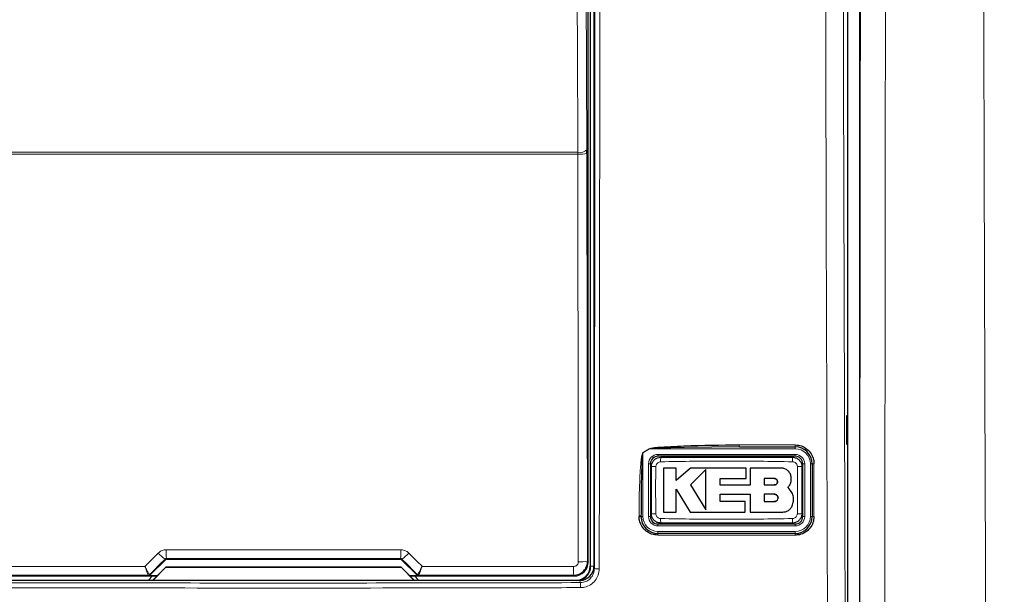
# Model space of a CAD drawing. Header units: millimetres. Extents: x 5 to 418, y 2 to 292.
# Tile 18 of 74: x 103 to 121, y 150 to 160. Entities that reach past the tile are written whole.
import ezdxf

# ---------------------------------------------------------------- set-up
doc = ezdxf.new("R2010")
doc.units = ezdxf.units.MM
doc.layers.add('SLD-0', color=7, linetype='Continuous')
doc.styles.add('SLDTEXTSTYLE0', font='TXT', dxfattribs={"width": 0.605})
doc.dimstyles.new('SLDDIMSTYLE3', dxfattribs={"dimtxt": 3.5, "dimasz": 3.302, "dimexe": 0, "dimexo": 0.0625, "dimgap": 0.875, "dimtad": 1, "dimdec": 1, "dimlfac": 6, "dimrnd": 1e-09, "dimzin": 12, "dimdsep": 46, "dimtxsty": 'SLDTEXTSTYLE0', "dimsah": 1, "dimcen": 0.09, "dimadec": 0, "dimazin": 3, "dimtfac": 1, "dimtofl": 0, "dimtmove": 0, "dimatfit": 3, "dimfxl": 1, "dimfrac": 2, "dimtolj": 1, "dimtzin": 12, "dimarcsym": 0})

# ---------------------------------------------------------------- blocks, each defined once
blk = doc.blocks.new('_D_8')
at = {"layer": 'SLD-0', "color": 7}
for p, q in [((120.137, 250.253), (137.16, 250.253)), ((136.16, 250.253), (136.16, 95.859)), ((112.61, 95.859), (137.16, 95.859))]:
    blk.add_line(p, q, dxfattribs=at)
for centre, start, end in [((133.475, 173.7), 63.4349, 116.5651), ((133.475, 172.412), 243.4349, 296.5651)]:
    blk.add_arc(centre, 6.006, start, end, dxfattribs=at)
for points in [[(136.16, 250.253), (135.652, 246.951), (136.668, 246.951)], [(136.16, 95.859), (136.668, 99.161), (135.652, 99.161)]]:
    blk.add_solid(points, dxfattribs=at)
at = {"layer": 'SLD-0', "color": 7, "insert": (131.649, 167.041), "char_height": 3.5, "attachment_point": 1, "rotation": 90, "style": 'SLDTEXTSTYLE0'}
blk.add_mtext('926,4', dxfattribs=at)

msp = doc.modelspace()

# ---------------------------------------------------------------- linework, layer by layer
at = {"color": 7, "linetype": 'Continuous', "lineweight": 25}
for p, q in [((118.2633, 183.8981), (118.2633, 149.1783)), ((118.0618, 149.3128), (118.0618, 171.919)), ((113.4951, 169.3799), (113.4951, 150.5632)), ((113.5618, 169.3966), (113.5618, 150.5638)), ((113.4588, 150.6411), (113.4588, 169.302)), ((113.4377, 157.882), (113.4376, 157.9475)), ((118.0609, 153.2299), (118.0355, 153.2303)), ((118.0355, 153.2303), (118.0355, 152.7294)), ((118.0609, 152.7299), (118.0609, 153.2299)), ((116.1385, 152.6799), (115.1572, 152.6715)), ((116.1385, 152.6799), (117.1284, 152.6799)), ((118.0355, 152.7294), (118.0609, 152.7299)), ((117.1284, 152.5132), (114.6951, 152.5132)), ((114.5618, 152.3799), (114.5618, 151.4466)), ((115.0173, 152.3056), (114.7918, 152.3056)), ((115.0173, 152.087), (115.0173, 152.3056)), ((115.2738, 152.3056), (115.0173, 152.087)), ((116.2575, 152.3056), (115.2738, 152.3056)), ((115.5427, 152.2812), (115.2738, 152.0046)), ((116.2575, 152.1204), (116.2575, 152.3056)), ((116.3288, 152.3056), (116.3288, 152.0022)), ((116.871, 152.3056), (116.3288, 152.3056)), ((117.2618, 151.4466), (117.2618, 152.3799)), ((117.4284, 152.3799), (117.4284, 151.4466)), ((115.7979, 152.1204), (116.2575, 152.1204)), ((115.7979, 152.0022), (115.7979, 152.1204)), ((116.7572, 152.1189), (116.5788, 152.1189)), ((116.5788, 152.1189), (116.5788, 152.0046)), ((115.0171, 151.933), (115.2653, 151.5252)), ((115.0171, 151.5252), (115.0171, 151.933)), ((115.2738, 152.0046), (115.5427, 151.5626)), ((116.3288, 152.0022), (115.7979, 152.0022)), ((116.5788, 152.0046), (116.7572, 152.0046)), ((117.0582, 151.8907), (116.9999, 151.9629)), ((115.798, 151.8408), (116.3288, 151.8408)), ((115.798, 151.7101), (115.798, 151.8408)), ((116.3288, 151.8408), (116.3288, 151.5252)), ((116.5788, 151.8408), (116.5788, 151.7101)), ((116.7572, 151.8408), (116.5788, 151.8408)), ((116.2391, 151.7101), (115.798, 151.7101)), ((116.2391, 151.5252), (116.2391, 151.7101)), ((116.5788, 151.7101), (116.7572, 151.7101)), ((114.3951, 151.4466), (114.3951, 151.4581)), ((114.7918, 151.5252), (115.0171, 151.5252)), ((115.2653, 151.5252), (116.2391, 151.5252)), ((116.3288, 151.5252), (116.9107, 151.5252)), ((114.6951, 151.3132), (117.1284, 151.3132)), ((117.1284, 151.1466), (114.6951, 151.1466)), ((105.6936, 150.4034), (105.9687, 150.6785)), ((105.7414, 150.3132), (105.9774, 150.5492)), ((105.9784, 150.5466), (105.7451, 150.3132)), ((105.9774, 150.5492), (105.9784, 150.5466)), ((105.9774, 150.5492), (110.1462, 150.5492)), ((110.1451, 150.5466), (105.9784, 150.5466)), ((105.9922, 150.6882), (110.1313, 150.6882)), ((110.1462, 150.5492), (110.1451, 150.5466)), ((110.3784, 150.3132), (110.1451, 150.5466)), ((110.1462, 150.5492), (110.3821, 150.3132)), ((110.1549, 150.6785), (110.43, 150.4034)), ((102.9147, 150.3912), (105.8194, 150.3912)), ((105.7437, 150.3912), (105.6683, 150.3158)), ((105.8218, 150.3936), (105.67, 150.3936)), ((110.4535, 150.3936), (110.3018, 150.3936)), ((110.3042, 150.3912), (113.2088, 150.3912)), ((110.4553, 150.3158), (110.3798, 150.3912)), ((113.3121, 150.3132), (102.8114, 150.3132)), ((105.6683, 150.3158), (105.6683, 150.3132)), ((110.4553, 150.3132), (110.4553, 150.3158))]:
    msp.add_line(p, q, dxfattribs=at)
at = {"color": 7, "linetype": 'Continuous', "lineweight": 18}
for p, q in [((113.5024, 150.5632), (113.5024, 169.3799)), ((113.277, 157.8716), (102.8466, 157.8716)), ((102.847, 157.9043), (113.2766, 157.9043)), ((113.277, 157.8716), (113.2766, 157.9043)), ((113.4377, 157.882), (113.4456, 150.6543)), ((114.5432, 152.6466), (114.4284, 152.5729)), ((114.5419, 152.6486), (114.5432, 152.6466)), ((117.1284, 152.6466), (114.5432, 152.6466)), ((116.1369, 152.7152), (117.1266, 152.7152)), ((117.1284, 152.6466), (117.1284, 152.6799)), ((114.4284, 152.5729), (114.4271, 152.5749)), ((114.4284, 152.5729), (114.4284, 151.4466)), ((114.6951, 152.5466), (117.1284, 152.5466)), ((114.6951, 152.5466), (114.6951, 152.5132)), ((117.1284, 152.5466), (117.1284, 152.5132)), ((114.5284, 151.4466), (114.5284, 152.3799)), ((114.5284, 152.3799), (114.5618, 152.3799)), ((117.2618, 152.3799), (117.2951, 152.3799)), ((117.2951, 152.3799), (117.2951, 151.4466)), ((117.3951, 152.3799), (117.4284, 152.3799)), ((117.3951, 151.4466), (117.3951, 152.3799)), ((114.3605, 151.4487), (114.3605, 151.4602)), ((114.4284, 151.4466), (114.3951, 151.4466)), ((114.5284, 151.4466), (114.5618, 151.4466)), ((117.2618, 151.4466), (117.2951, 151.4466)), ((117.3951, 151.4466), (117.4284, 151.4466)), ((114.6951, 151.3132), (114.6951, 151.2799)), ((117.1284, 151.2799), (114.6951, 151.2799)), ((117.1284, 151.3132), (117.1284, 151.2799)), ((117.1266, 151.1153), (114.6938, 151.1153)), ((114.6951, 151.1799), (114.6951, 151.1466)), ((114.6951, 151.1799), (117.1284, 151.1799)), ((117.1284, 151.1799), (117.1284, 151.1466)), ((105.9687, 150.6785), (105.9636, 150.6907)), ((105.9871, 150.7006), (105.9922, 150.6882)), ((110.1313, 150.6882), (110.1364, 150.7006)), ((110.1599, 150.6907), (110.1549, 150.6785)), ((113.4456, 150.6543), (113.4588, 150.6411)), ((113.5024, 150.5632), (113.4951, 150.5632)), ((113.5024, 150.5632), (113.5618, 150.5632)), ((113.5618, 150.5638), (113.5698, 150.5237)), ((105.6651, 150.4055), (105.665, 150.4056)), ((105.67, 150.3936), (105.6651, 150.4055)), ((105.6887, 150.4153), (105.6885, 150.4153)), ((105.6887, 150.4153), (105.6936, 150.4034)), ((110.43, 150.4034), (110.4349, 150.4153)), ((110.4349, 150.4153), (110.4351, 150.4153)), ((110.4585, 150.4055), (110.4535, 150.3936)), ((110.4586, 150.4056), (110.4585, 150.4055)), ((113.2088, 150.3912), (113.1957, 150.4043)), ((113.32, 150.2735), (113.3121, 150.3132))]:
    msp.add_line(p, q, dxfattribs=at)
at = {"color": 7, "linetype": 'Continuous', "lineweight": 18, "flags": 128}
for points in [[(113.2766, 157.9043), (113.2751, 158.2263), (113.269, 159.5141), (113.2448, 164.6652), (113.2366, 166.4102)], [(113.3977, 166.4534), (113.4176, 162.2114), (113.4376, 157.9475)], [(113.2849, 150.644), (113.2845, 150.9766), (113.2831, 152.3074), (113.277, 157.8716)]]:
    msp.add_lwpolyline(points, dxfattribs=at)
at = {"color": 7, "linetype": 'Continuous', "lineweight": 18}
for centre, radius, start, end in [((113.3111, 158.0973), 0.1961, 259.85332, 310.15136), ((113.3143, 158.5432), 0.6727, 266.81598, 280.57109), ((116.3215, 152.7061), 0.1848, 177.15423, 188.14169), ((117.2913, 152.7061), 0.165, 176.81302, 189.1309), ((117.1284, 152.3799), 0.2667, 0, 90), ((114.6951, 152.3799), 0.1667, 90, 180), ((115.7531, 152.436), 1.0098, 176.56216, 181.10549), ((116.071, 152.436), 1.0093, 358.89403, 3.43939), ((117.1284, 152.3799), 0.1667, 0, 90), ((114.639, 151.3659), 0.9659, 88.84251, 93.59694), ((117.1845, 151.3658), 0.966, 86.40337, 91.15738), ((117.4523, 152.2549), 0.1273, 86.60847, 100.82355), ((114.3693, 151.3197), 0.1408, 79.45271, 93.60081), ((114.3693, 151.3082), 0.1407, 79.44904, 93.60204), ((114.6951, 151.4466), 0.2667, 180, 270), ((114.6951, 151.4466), 0.1667, 180, 270), ((114.639, 152.4602), 0.9656, 266.40183, 271.15784), ((115.7515, 151.3904), 1.0082, 178.89291, 183.443), ((116.0714, 151.3904), 1.0088, 356.55901, 1.10646), ((117.1284, 151.4466), 0.1667, 270, 0), ((117.1284, 151.4466), 0.2667, 270, 0), ((117.1845, 152.4601), 0.9655, 268.842, 273.5986), ((117.4523, 151.3251), 0.1237, 86.51262, 101.13723), ((114.8836, 151.1228), 0.19, 172.81916, 182.25153), ((117.2661, 151.1228), 0.1397, 170.21, 183.05606), ((106.4108, 151.3126), 0.766, 222.19195, 234.28187), ((108.8108, 150.8211), 2.8262, 179.27525, 182.44393), ((107.3128, 150.8211), 2.8262, 357.55607, 0.72475), ((109.7128, 151.3126), 0.766, 305.71813, 317.80805), ((112.0559, 150.5249), 1.1462, 353.962, 1.78482), ((113.3222, 151.3155), 0.6725, 266.81619, 280.57211), ((105.6651, 150.4388), 0.0333, 270.00748, 314.99252), ((110.4585, 150.4388), 0.0333, 225.00748, 269.99252), ((113.6349, 150.8718), 0.3541, 259.41118, 273.41218), ((112.4677, 150.2036), 0.8552, 358.75889, 4.69162)]:
    msp.add_arc(centre, radius, start, end, dxfattribs=at)
at = {"color": 7, "linetype": 'Continuous', "lineweight": 25}
for centre, radius, start, end in [((117.1284, 152.3799), 0.3, 0, 90), ((114.6951, 152.3799), 0.1333, 90, 180), ((117.1284, 152.3799), 0.1333, 0, 90), ((114.6951, 151.4466), 0.3, 180, 270), ((114.6951, 151.4466), 0.1333, 180, 270), ((117.1284, 151.4466), 0.1333, 270, 0), ((117.1284, 151.4466), 0.3, 270, 0), ((113.2451, 150.5632), 0.25, 270, 0), ((113.2451, 150.5632), 0.2573, 283.67927, 0), ((105.6649, 150.4389), 0.0333, 270.06102, 314.97735), ((110.4586, 150.4389), 0.0333, 225.02265, 269.93898)]:
    msp.add_arc(centre, radius, start, end, dxfattribs=at)
at = {"color": 7, "linetype": 'Continuous', "lineweight": 18}
for centre, major_axis, ratio, start_param, end_param in [((117.3935, 158.4932), (147.6667, 147.7119), 0.0123167, 1.6359514, 1.6378189), ((108.0618, 148.1343), (147.0348, 0), 0.0174551, 1.5566859, 1.5849067), ((98.7301, 158.4932), (-147.6667, 147.7119), 0.0123167, 4.6453664, 4.6472339), ((108.0618, 147.8397), (147.0164, 0), 0.0174551, 1.5871, 1.6057242), ((108.0618, 147.8397), (147.0164, 0), 0.0174551, 1.5358685, 1.5544927)]:
    msp.add_ellipse(centre, major_axis=major_axis, ratio=ratio, start_param=start_param, end_param=end_param, dxfattribs=at)
at = {"color": 7, "linetype": 'Continuous', "lineweight": 25}
for centre, major_axis, ratio, start_param, end_param in [((105.9922, 150.6549), (-0.0128, 0.0308), 0.9998216, 5.8905493, 6.6758213), ((110.1313, 150.6549), (0.0128, 0.0308), 0.9998216, 5.8905493, 6.6758213), ((113.2088, 150.6412), (0.1768, 0.1768), 0.9998985, 3.9271431, 5.4976349), ((113.3117, 150.5642), (0.0491, -0.2461), 0.9960441, 6.0870179, 7.6562931), ((105.67, 150.4269), (0.0128, -0.0308), 0.9998216, 5.8905493, 6.6758213), ((110.4535, 150.4269), (0.0128, 0.0308), 0.9998216, 2.7489567, 3.5342286)]:
    msp.add_ellipse(centre, major_axis=major_axis, ratio=ratio, start_param=start_param, end_param=end_param, dxfattribs=at)
at = {"color": 7, "linetype": 'Continuous', "lineweight": 18}
for points, knots in [([(117.6999, 149.3389), (117.6991, 149.5607), (117.6952, 150.6693), (117.6796, 155.3267), (117.6615, 161.9789), (117.652, 167.7476), (117.6484, 169.9623)], [0, 0, 0, 0, 0.0322876, 0.1614382, 0.6780666, 1, 1, 1, 1]), ([(117.9619, 169.9714), (117.9677, 166.5346), (117.9795, 159.6597), (118.002, 152.7946), (118.0132, 149.3613)], [0, 0, 0, 0, 0.4998997, 1, 1, 1, 1]), ([(118.2694, 149.1722), (118.2695, 149.2438), (118.2738, 152.637), (118.2815, 159.5512), (118.286, 166.402), (118.2883, 169.9249)], [0, 0, 0, 0, 0.01036722, 0.491105, 1, 1, 1, 1]), ([(118.7319, 169.9115), (118.7295, 166.3856), (118.7249, 159.4571), (118.7167, 152.5395), (118.7127, 149.1422)], [0, 0, 0, 0, 0.5088958, 1, 1, 1, 1]), ([(120.5692, 134.637), (120.5601, 136.4194), (120.534, 141.5189), (120.4989, 149.9494), (120.4663, 159.9294), (120.4532, 166.5906), (120.4466, 169.9213)], [0, 0, 0, 0, 0.1519058, 0.4346037, 0.7173017, 1, 1, 1, 1]), ([(113.5698, 150.5237), (113.5731, 153.6705), (113.5797, 159.9653), (113.5834, 166.2681), (113.5852, 169.42)], [0, 0, 0, 0, 0.4999168, 1, 1, 1, 1]), ([(113.6713, 169.4176), (113.6713, 169.3621), (113.6712, 169.0844), (113.6706, 167.9183), (113.6679, 163.2539), (113.6632, 157.2301), (113.6576, 152.0997), (113.6559, 150.5183)], [0, 0, 0, 0, 0.0088087, 0.0440433, 0.1849823, 0.7487663, 1, 1, 1, 1]), ([(114.4271, 152.5749), (114.4459, 152.5868), (114.4842, 152.6113), (114.5224, 152.636), (114.5419, 152.6486)], [0, 0, 0, 0, 0.4887733, 1, 1, 1, 1]), ([(115.1572, 152.6715), (115.0023, 152.6672), (114.8089, 152.662), (114.6037, 152.656), (114.5544, 152.6483), (114.5432, 152.6466)], [0, 0, 0, 0, 0.7565323, 0.9451316, 1, 1, 1, 1]), ([(114.3605, 151.4602), (114.3606, 151.5045), (114.3612, 151.7263), (114.3676, 152.009), (114.383, 152.2839), (114.3929, 152.4037), (114.4013, 152.476), (114.4081, 152.5194), (114.4146, 152.5481), (114.4194, 152.5652), (114.4252, 152.5735), (114.4268, 152.5746), (114.4271, 152.5749)], [0, 0, 0, 0, 0.1187958, 0.5940496, 0.7569485, 0.8560529, 0.9159262, 0.9518655, 0.9733043, 0.994839, 0.9987729, 1, 1, 1, 1]), ([(114.6586, 152.3316), (114.6567, 152.2229), (114.6519, 151.944), (114.656, 151.665), (114.6585, 151.4948)], [0, 0, 0, 0, 0.38987068, 1, 1, 1, 1]), ([(114.7435, 152.4165), (114.7341, 152.4154), (114.7152, 152.4132), (114.69, 152.3985), (114.6708, 152.3771), (114.6604, 152.3534), (114.6591, 152.3378), (114.6586, 152.3316)], [0, 0, 0, 0, 0.2133959, 0.4285917, 0.6443188, 0.859268, 1, 1, 1, 1]), ([(117.0801, 152.4165), (116.6907, 152.4233), (115.9119, 152.4367), (115.133, 152.4233), (114.7435, 152.4165)], [0, 0, 0, 0, 0.4998954, 1, 1, 1, 1]), ([(117.165, 152.3316), (117.1639, 152.341), (117.1617, 152.36), (117.1469, 152.3851), (117.1255, 152.4043), (117.1019, 152.4147), (117.0862, 152.416), (117.0801, 152.4165)], [0, 0, 0, 0, 0.2138446, 0.4291993, 0.6449134, 0.8596426, 1, 1, 1, 1]), ([(117.165, 151.4948), (117.1669, 151.6036), (117.1716, 151.8825), (117.1675, 152.1614), (117.165, 152.3316)], [0, 0, 0, 0, 0.3898724, 1, 1, 1, 1]), ([(117.4599, 152.3819), (117.4599, 152.3597), (117.4599, 152.2488), (117.4599, 151.9377), (117.4599, 151.6488), (117.4599, 151.4487)], [0, 0, 0, 0, 0.0712947, 0.3564733, 1, 1, 1, 1]), ([(114.6585, 151.4948), (114.6596, 151.4854), (114.6618, 151.4665), (114.6766, 151.4413), (114.6981, 151.4222), (114.7217, 151.4117), (114.7373, 151.4104), (114.7435, 151.4099)], [0, 0, 0, 0, 0.2138472, 0.4292026, 0.6449166, 0.8596444, 1, 1, 1, 1]), ([(114.7435, 151.4099), (115.1328, 151.4032), (115.9117, 151.3897), (116.6906, 151.4032), (117.0801, 151.4099)], [0, 0, 0, 0, 0.4998954, 1, 1, 1, 1]), ([(117.0801, 151.4099), (117.0895, 151.411), (117.1084, 151.4132), (117.1335, 151.428), (117.1527, 151.4494), (117.1632, 151.473), (117.1645, 151.4887), (117.165, 151.4948)], [0, 0, 0, 0, 0.2133947, 0.4285895, 0.6443155, 0.8592654, 1, 1, 1, 1]), ([(105.6071, 150.5618), (105.6725, 150.6272), (105.7512, 150.706), (105.8299, 150.7848), (105.8433, 150.7982)], [0, 0, 0, 0, 0.8306218, 1, 1, 1, 1]), ([(105.8433, 150.7982), (105.8607, 150.8125), (105.8956, 150.8411), (105.9476, 150.8555), (105.9774, 150.8566), (105.9848, 150.8568)], [0, 0, 0, 0, 0.4289712, 0.8581067, 1, 1, 1, 1]), ([(105.9848, 150.8568), (106.0959, 150.8569), (106.6514, 150.857), (108.0361, 150.8572), (109.3096, 150.857), (110.1388, 150.8568)], [0, 0, 0, 0, 0.0802422, 0.4012143, 1, 1, 1, 1]), ([(110.1388, 150.8568), (110.1612, 150.8546), (110.206, 150.8502), (110.253, 150.8236), (110.2748, 150.8033), (110.2803, 150.7982)], [0, 0, 0, 0, 0.4282329, 0.8563378, 1, 1, 1, 1]), ([(110.2803, 150.7982), (110.3587, 150.7197), (110.4374, 150.6409), (110.5162, 150.5621), (110.5165, 150.5618)], [0, 0, 0, 0, 0.996046, 1, 1, 1, 1]), ([(102.922, 150.5606), (103.0331, 150.5607), (103.5883, 150.561), (104.4833, 150.5614), (105.2674, 150.5617), (105.6071, 150.5618)], [0, 0, 0, 0, 0.1241023, 0.6205161, 1, 1, 1, 1]), ([(105.6885, 150.4153), (105.6882, 150.4155), (105.6867, 150.4163), (105.679, 150.4274), (105.6601, 150.4604), (105.6378, 150.5021), (105.6207, 150.535), (105.6119, 150.5522), (105.6086, 150.5588), (105.6073, 150.5614), (105.6071, 150.5618)], [0, 0, 0, 0, 0.0500975, 0.2741497, 0.5151595, 0.765666, 0.9118815, 0.9655794, 0.9952738, 1, 1, 1, 1]), ([(105.665, 150.4056), (105.6648, 150.4057), (105.6636, 150.4067), (105.658, 150.4187), (105.6445, 150.4539), (105.6287, 150.4983), (105.6167, 150.5333), (105.6105, 150.5516), (105.6081, 150.5587), (105.6072, 150.5614), (105.6071, 150.5618)], [0, 0, 0, 0, 0.05009764, 0.27414976, 0.51515908, 0.7656656, 0.911884, 0.96557981, 0.99527489, 1, 1, 1, 1]), ([(105.9871, 150.7006), (105.9859, 150.7005), (105.9809, 150.7004), (105.9721, 150.6978), (105.9665, 150.6931), (105.9636, 150.6907)], [0, 0, 0, 0, 0.1384816, 0.5625046, 1, 1, 1, 1]), ([(110.1599, 150.6907), (110.159, 150.6916), (110.1555, 150.6949), (110.1478, 150.6994), (110.1402, 150.7002), (110.1364, 150.7006)], [0, 0, 0, 0, 0.1482472, 0.5799252, 1, 1, 1, 1]), ([(110.5165, 150.5618), (110.5163, 150.5614), (110.5157, 150.5604), (110.5143, 150.5576), (110.5109, 150.5508), (110.5018, 150.5329), (110.4842, 150.4991), (110.4619, 150.4575), (110.4436, 150.4259), (110.4366, 150.416), (110.4352, 150.4154), (110.4351, 150.4153)], [0, 0, 0, 0, 0.00472634, 0.0144598, 0.03683909, 0.09438968, 0.2530049, 0.50158595, 0.74153014, 0.96441585, 1, 1, 1, 1]), ([(110.5165, 150.5618), (110.5163, 150.5614), (110.516, 150.5603), (110.515, 150.5573), (110.5126, 150.5501), (110.5061, 150.5311), (110.4938, 150.4951), (110.4779, 150.4509), (110.4649, 150.417), (110.4598, 150.4064), (110.4587, 150.4057), (110.4586, 150.4056)], [0, 0, 0, 0, 0.0047252, 0.0144598, 0.0368382, 0.0943861, 0.2530054, 0.5015863, 0.74153, 0.9644158, 1, 1, 1, 1]), ([(110.5165, 150.5618), (110.6091, 150.5618), (111.1462, 150.5616), (112.0413, 150.5613), (112.8435, 150.5608), (113.2015, 150.5606)], [0, 0, 0, 0, 0.1035199, 0.5999338, 1, 1, 1, 1]), ([(113.4456, 150.6543), (113.4429, 150.6262), (113.4374, 150.57), (113.3943, 150.4951), (113.331, 150.4387), (113.2608, 150.4086), (113.2143, 150.4056), (113.1957, 150.4043)], [0, 0, 0, 0, 0.214575, 0.4294572, 0.6438367, 0.8576313, 1, 1, 1, 1]), ([(113.2015, 150.5606), (113.2077, 150.561), (113.2232, 150.562), (113.2467, 150.572), (113.2678, 150.5909), (113.2821, 150.6158), (113.284, 150.6346), (113.2849, 150.644)], [0, 0, 0, 0, 0.1424488, 0.3561852, 0.5704207, 0.7852495, 1, 1, 1, 1]), ([(113.32, 150.2735), (113.3383, 150.2748), (113.3846, 150.2779), (113.4547, 150.3079), (113.5182, 150.3645), (113.5614, 150.4394), (113.567, 150.4956), (113.5698, 150.5237)], [0, 0, 0, 0, 0.1400742, 0.35505, 0.5700538, 0.7850316, 1, 1, 1, 1]), ([(113.6559, 150.5183), (113.6522, 150.4808), (113.6447, 150.406), (113.5871, 150.3062), (113.5024, 150.2308), (113.4088, 150.1909), (113.3471, 150.1867), (113.3227, 150.1851)], [0, 0, 0, 0, 0.2149317, 0.4298773, 0.6448764, 0.8598859, 1, 1, 1, 1]), ([(102.8035, 150.2735), (104.5554, 150.2699), (108.0609, 150.2625), (111.5664, 150.2699), (113.32, 150.2735)], [0, 0, 0, 0, 0.4997441, 1, 1, 1, 1]), ([(113.3227, 150.1851), (113.2672, 150.1849), (112.9895, 150.1841), (111.8233, 150.1812), (109.5419, 150.1775), (106.3115, 150.1772), (103.9711, 150.1824), (102.8008, 150.1851)], [0, 0, 0, 0, 0.0158376, 0.0791881, 0.332598, 0.666299, 1, 1, 1, 1])]:
    msp.add_open_spline(points, degree=3, knots=knots, dxfattribs=at)
at = {"color": 7, "linetype": 'Continuous', "lineweight": 25}
for points, knots in [([(114.5419, 152.6486), (114.553, 152.6521), (114.6012, 152.6672), (114.8081, 152.6797), (115.3265, 152.7119), (115.8094, 152.7139), (116.1369, 152.7152)], [0, 0, 0, 0, 0.0217458, 0.0946594, 0.3858775, 1, 1, 1, 1]), ([(117.1266, 152.7152), (117.1641, 152.7115), (117.2392, 152.7041), (117.3391, 152.6465), (117.4146, 152.5617), (117.4543, 152.468), (117.4583, 152.4062), (117.4599, 152.3819)], [0, 0, 0, 0, 0.2148595, 0.4297052, 0.6450146, 0.8605847, 1, 1, 1, 1]), ([(114.4284, 152.5729), (114.4283, 152.5726), (114.4274, 152.5713), (114.4244, 152.5624), (114.4221, 152.5458), (114.4189, 152.5172), (114.4155, 152.4739), (114.4113, 152.4016), (114.4063, 152.2818), (114.3987, 152.0068), (114.3955, 151.7242), (114.3952, 151.5024), (114.3951, 151.4581)], [0, 0, 0, 0, 0.0008969, 0.0042175, 0.0248093, 0.0459394, 0.0816594, 0.1414388, 0.24064, 0.4039323, 0.8807844, 1, 1, 1, 1]), ([(114.5784, 152.3299), (114.5792, 152.3422), (114.5813, 152.3732), (114.6013, 152.42), (114.639, 152.4623), (114.6889, 152.491), (114.7264, 152.4947), (114.7451, 152.4966)], [0, 0, 0, 0, 0.1414739, 0.3561182, 0.5707589, 0.785386, 1, 1, 1, 1]), ([(114.7451, 152.4966), (115.1341, 152.4966), (115.9119, 152.4966), (116.6896, 152.4966), (117.0784, 152.4966)], [0, 0, 0, 0, 0.5001048, 1, 1, 1, 1]), ([(117.0784, 152.4966), (117.0907, 152.4957), (117.1217, 152.4937), (117.1686, 152.4737), (117.2109, 152.436), (117.2396, 152.3861), (117.2433, 152.3486), (117.2451, 152.3299)], [0, 0, 0, 0, 0.14142387, 0.35606939, 0.57072032, 0.78536777, 1, 1, 1, 1]), ([(114.5784, 151.4966), (114.5784, 151.666), (114.5784, 151.9438), (114.5784, 152.2216), (114.5784, 152.3299)], [0, 0, 0, 0, 0.6100731, 1, 1, 1, 1]), ([(114.7918, 152.3056), (114.7918, 152.203), (114.7918, 151.9429), (114.7918, 151.6827), (114.7918, 151.5252)], [0, 0, 0, 0, 0.3944639, 1, 1, 1, 1]), ([(115.5427, 151.5626), (115.5427, 151.6648), (115.5427, 151.904), (115.5427, 152.1438), (115.5427, 152.2812)], [0, 0, 0, 0, 0.4272676, 1, 1, 1, 1]), ([(117.0582, 152.1183), (117.0562, 152.1394), (117.052, 152.1814), (117.0198, 152.2375), (116.9723, 152.2799), (116.9197, 152.3024), (116.8848, 152.3047), (116.871, 152.3056)], [0, 0, 0, 0, 0.2145095, 0.4290165, 0.6435823, 0.8581821, 1, 1, 1, 1]), ([(117.2451, 152.3299), (117.2451, 152.1604), (117.2451, 151.8826), (117.2451, 151.6049), (117.2451, 151.4966)], [0, 0, 0, 0, 0.610073, 1, 1, 1, 1]), ([(116.7572, 152.0046), (116.7637, 152.0052), (116.7766, 152.0065), (116.7937, 152.0164), (116.8068, 152.031), (116.8142, 152.0492), (116.8151, 152.0688), (116.8095, 152.0876), (116.798, 152.1034), (116.782, 152.1145), (116.7675, 152.1186), (116.7592, 152.1189), (116.7572, 152.1189)], [0, 0, 0, 0, 0.107912, 0.2158215, 0.3237606, 0.431549, 0.5390752, 0.6463231, 0.7533518, 0.8602722, 0.9672328, 1, 1, 1, 1]), ([(116.7572, 152.1189), (116.7636, 152.1183), (116.7765, 152.1171), (116.7936, 152.1072), (116.8066, 152.0927), (116.8141, 152.0747), (116.8151, 152.0552), (116.8097, 152.0364), (116.7984, 152.0205), (116.7824, 152.0092), (116.7678, 152.0049), (116.7593, 152.0046), (116.7572, 152.0046)], [0, 0, 0, 0, 0.1072013, 0.2144115, 0.3214264, 0.4283404, 0.5353131, 0.6424692, 0.7498884, 0.8575849, 0.9654849, 1, 1, 1, 1]), ([(116.9999, 151.9629), (117.0142, 151.9802), (117.0427, 152.0149), (117.0589, 152.0715), (117.0584, 152.1061), (117.0582, 152.1183)], [0, 0, 0, 0, 0.3920945, 0.7842199, 1, 1, 1, 1]), ([(116.7572, 151.7101), (116.7646, 151.7108), (116.7792, 151.7123), (116.7988, 151.7235), (116.8137, 151.7401), (116.8222, 151.7607), (116.8234, 151.783), (116.8172, 151.8044), (116.8042, 151.8227), (116.786, 151.8355), (116.7693, 151.8404), (116.7596, 151.8407), (116.7572, 151.8408)], [0, 0, 0, 0, 0.1072306, 0.2144698, 0.3215203, 0.4284677, 0.5354559, 0.6425997, 0.7499807, 0.8576276, 0.9654903, 1, 1, 1, 1]), ([(116.7572, 151.8408), (116.7646, 151.8401), (116.7793, 151.8386), (116.7989, 151.8273), (116.8138, 151.8106), (116.8223, 151.7898), (116.8233, 151.7674), (116.8169, 151.746), (116.8038, 151.7279), (116.7855, 151.7152), (116.769, 151.7105), (116.7595, 151.7102), (116.7572, 151.7101)], [0, 0, 0, 0, 0.107918, 0.2158349, 0.3237485, 0.4314887, 0.5389701, 0.6461953, 0.75323, 0.8601792, 0.9671761, 1, 1, 1, 1]), ([(117.0713, 151.633), (117.0816, 151.6618), (117.1022, 151.7194), (117.0964, 151.8118), (117.0707, 151.865), (117.0582, 151.8907)], [0, 0, 0, 0, 0.3406013, 0.6812116, 1, 1, 1, 1]), ([(116.9107, 151.5252), (116.9302, 151.5271), (116.9692, 151.5309), (117.0209, 151.5609), (117.0546, 151.5975), (117.067, 151.624), (117.0713, 151.633)], [0, 0, 0, 0, 0.284973, 0.5699439, 0.8549594, 1, 1, 1, 1]), ([(114.6938, 151.1153), (114.6563, 151.119), (114.5813, 151.1264), (114.4814, 151.1839), (114.406, 151.2686), (114.3661, 151.3623), (114.3621, 151.4242), (114.3605, 151.4487)], [0, 0, 0, 0, 0.2145899, 0.429169, 0.6441593, 0.8595151, 1, 1, 1, 1]), ([(114.7451, 151.3299), (114.7328, 151.3307), (114.7018, 151.3327), (114.655, 151.3527), (114.6127, 151.3904), (114.584, 151.4404), (114.5803, 151.4778), (114.5784, 151.4966)], [0, 0, 0, 0, 0.141424, 0.3560694, 0.5707203, 0.7853678, 1, 1, 1, 1]), ([(117.2451, 151.4966), (117.2443, 151.4842), (117.2423, 151.4533), (117.2223, 151.4064), (117.1846, 151.3641), (117.1346, 151.3354), (117.0972, 151.3317), (117.0784, 151.3299)], [0, 0, 0, 0, 0.1414744, 0.3561185, 0.5707591, 0.7853861, 1, 1, 1, 1]), ([(117.4599, 151.4487), (117.4562, 151.4113), (117.4489, 151.3364), (117.3916, 151.2366), (117.3072, 151.1613), (117.2135, 151.1211), (117.1515, 151.117), (117.1266, 151.1153)], [0, 0, 0, 0, 0.2145203, 0.4290546, 0.6431246, 0.8569356, 1, 1, 1, 1]), ([(117.0784, 151.3299), (116.6895, 151.3299), (115.9117, 151.3299), (115.1339, 151.3299), (114.7451, 151.3299)], [0, 0, 0, 0, 0.5001049, 1, 1, 1, 1])]:
    msp.add_open_spline(points, degree=3, knots=knots, dxfattribs=at)

# ---------------------------------------------------------------- dimensions: what is measured, and where the dimension line sits
at = {"layer": 'SLD-0', "color": 7}
dim = msp.add_linear_dim(base=(136.1603, 95.8593), p1=(120.1368, 250.2532), p2=(112.6099, 95.8593), angle=90, text='(<>)', dimstyle='SLDDIMSTYLE3', dxfattribs=at)
dim.commit()
dim.dimension.update_dxf_attribs({"geometry": '_D_8', "text_midpoint": (136.1603, 173.0563), "dimtype": 160})

doc.saveas('drawing.dxf')
